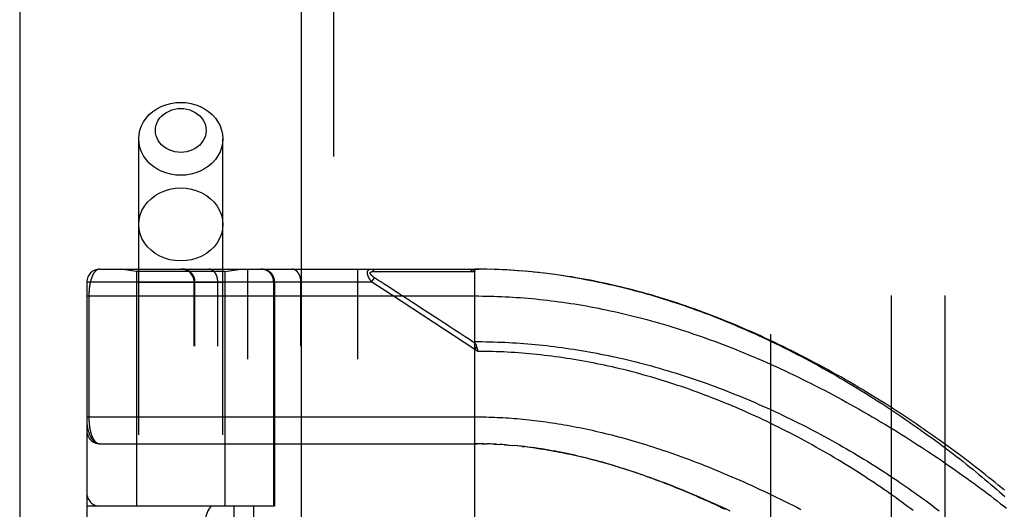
# Model space of a CAD drawing. Header units: inches. Extents: x 0 to 227, y 0 to 147.
# Tile 139 of 256: x 39.48 to 41.77, y 83.33 to 84.47. Entities that reach past the tile are written whole.
import ezdxf

# ---------------------------------------------------------------- set-up
doc = ezdxf.new("R2010")
doc.units = ezdxf.units.IN
doc.header["$LTSCALE"] = 12.466667
doc.header["$MEASUREMENT"] = 0
doc.linetypes.add('HIDDEN', pattern=[0.2, 0.1, -0.1])
doc.layers.get('0').update_dxf_attribs({"linetype": 'CONTINUOUS'})
for name, color, linetype in [('DEFAULT_2', 8, 'HIDDEN'), ('LEFTHAND_DOOR_ASSEMBLY', 7, 'CONTINUOUS'), ('SUBPANEL', 7, 'CONTINUOUS')]:
    doc.layers.add(name, color=color, linetype=linetype)

msp = doc.modelspace()

# ---------------------------------------------------------------- linework, layer by layer
at = {"color": 3, "linetype": 'Continuous'}
msp.add_line((39.4759, 111.1853), (39.4759, 36.2633), dxfattribs=at)
at = {"layer": 'DEFAULT_2', "color": 8, "linetype": 'HIDDEN'}
msp.add_line((41.2259, 37.6073), (41.2259, 106.7113), dxfattribs=at)
at = {"layer": 'LEFTHAND_DOOR_ASSEMBLY', "color": 3, "linetype": 'Continuous'}
msp.add_line((40.1317, 107.8343), (40.1317, 36.4843), dxfattribs=at)
at = {"layer": 'LEFTHAND_DOOR_ASSEMBLY', "color": 8, "linetype": 'HIDDEN'}
for p, q in [((40.2067, 107.8343), (40.2067, 36.4843)), ((39.7532, 81.0063), (39.7532, 84.1887)), ((39.9492, 81.0063), (39.9492, 84.1887)), ((39.6624, 83.8855), (40.5362, 83.8855)), ((39.7482, 83.8803), (39.7107, 83.8855)), ((39.7482, 83.8803), (39.7482, 83.3343)), ((39.9542, 83.8803), (39.7482, 83.8803)), ((39.9542, 83.8803), (39.9917, 83.8855)), ((39.9542, 83.8803), (39.9542, 83.3343)), ((40.0074, 81.183), (40.0074, 83.8855)), ((40.2639, 81.183), (40.2639, 83.8855)), ((40.2959, 83.8555), (40.3025, 83.8656)), ((40.3013, 83.8801), (40.306, 83.8801)), ((40.3097, 83.8609), (40.3025, 83.8656)), ((40.306, 83.8801), (40.3119, 83.88)), ((40.3119, 83.88), (40.3438, 83.88)), ((40.3438, 83.88), (40.349, 83.88)), ((40.349, 83.88), (40.3826, 83.8799)), ((40.3826, 83.8799), (40.3878, 83.8799)), ((40.3878, 83.8799), (40.3932, 83.8799)), ((40.5362, 83.2208), (40.5362, 83.8855)), ((40.5454, 83.8855), (40.5362, 83.8855)), ((40.5362, 83.8855), (40.5452, 83.8855)), ((40.5547, 83.8854), (40.5452, 83.8855)), ((40.5641, 83.8853), (40.5543, 83.8854)), ((40.5734, 83.885), (40.5634, 83.8853)), ((40.5827, 83.8848), (40.5725, 83.8851)), ((40.5921, 83.8844), (40.5816, 83.8848)), ((40.6014, 83.884), (40.5907, 83.8845)), ((40.6107, 83.8835), (40.5998, 83.8841)), ((40.6201, 83.883), (40.6089, 83.8836)), ((40.6295, 83.8824), (40.618, 83.8831)), ((40.6388, 83.8817), (40.6271, 83.8826)), ((40.6482, 83.881), (40.6363, 83.8819)), ((40.6576, 83.8802), (40.6454, 83.8812)), ((40.667, 83.8794), (40.6546, 83.8805)), ((40.6764, 83.8784), (40.6637, 83.8797)), ((40.6858, 83.8775), (40.6729, 83.8788)), ((40.6952, 83.8764), (40.6821, 83.8779)), ((40.7047, 83.8753), (40.6912, 83.8769)), ((40.7141, 83.8741), (40.7004, 83.8758)), ((40.7236, 83.8729), (40.7097, 83.8747)), ((40.7331, 83.8716), (40.7189, 83.8735)), ((40.7426, 83.8702), (40.7281, 83.8722)), ((39.6324, 83.8555), (39.6324, 81.213)), ((40.2959, 83.8555), (39.6324, 83.8555)), ((39.9492, 83.8543), (39.7532, 83.8543)), ((39.8823, 81.213), (39.8823, 83.8555)), ((39.8843, 81.213), (39.8843, 83.8555)), ((39.9374, 81.213), (39.9374, 83.8555)), ((40.0676, 83.3343), (40.0676, 83.8555)), ((40.0699, 83.8555), (40.0699, 83.3343)), ((40.1309, 81.213), (40.1309, 83.8555)), ((40.299, 83.8535), (40.2959, 83.8555)), ((40.342, 83.8254), (40.299, 83.8535)), ((40.3121, 83.8593), (40.3097, 83.8609)), ((40.3145, 83.8577), (40.3121, 83.8593)), ((40.3169, 83.8562), (40.3145, 83.8577)), ((40.3268, 83.8498), (40.3221, 83.8528)), ((40.3303, 83.8475), (40.3268, 83.8498)), ((40.3555, 83.8311), (40.3303, 83.8475)), ((39.6324, 83.823), (40.5362, 83.823)), ((39.637, 83.823), (39.637, 83.541)), ((40.5362, 83.6988), (40.342, 83.8254)), ((40.3594, 83.8285), (40.3555, 83.8311)), ((40.5403, 83.7052), (40.5362, 83.6988)), ((40.5431, 83.6942), (40.5362, 83.6988)), ((40.5414, 83.701), (40.5417, 83.6998)), ((40.5417, 83.6998), (40.5421, 83.6986)), ((40.5421, 83.6986), (40.5423, 83.6974)), ((39.6624, 83.4793), (40.5419, 83.4793)), ((40.5433, 83.4793), (40.5362, 83.4793)), ((40.5504, 83.4792), (40.5419, 83.4793)), ((40.5576, 83.4791), (40.5477, 83.4792)), ((40.5534, 83.4791), (40.5592, 83.479)), ((40.5576, 83.4791), (40.565, 83.4789)), ((40.572, 83.4786), (40.5648, 83.4789)), ((40.5792, 83.4784), (40.5707, 83.4787)), ((40.5863, 83.478), (40.5765, 83.4785)), ((40.5823, 83.4782), (40.5881, 83.4779)), ((40.5863, 83.478), (40.5939, 83.4776)), ((40.6004, 83.4772), (40.5934, 83.4776)), ((40.6074, 83.4767), (40.5997, 83.4772)), ((40.6056, 83.4768), (40.6114, 83.4764)), ((40.6074, 83.4767), (40.6173, 83.4759)), ((40.6145, 83.4762), (40.6232, 83.4754)), ((40.6216, 83.4756), (40.6291, 83.4749)), ((40.6364, 83.4742), (40.6289, 83.4749)), ((40.6442, 83.4734), (40.635, 83.4743)), ((40.6469, 83.4731), (40.6529, 83.4724)), ((40.0699, 83.3343), (39.6324, 83.3343)), ((39.6624, 81.7343), (39.6624, 83.3343)), ((39.9749, 83.3343), (39.9749, 81.7343)), ((40.0208, 83.3343), (40.0208, 81.7343))]:
    msp.add_line(p, q, dxfattribs=at)
for points in [[(39.7532, 84.1887), (39.7539, 84.1989), (39.756, 84.209), (39.7595, 84.2188), (39.7644, 84.2281), (39.7705, 84.2369), (39.7778, 84.2449), (39.7862, 84.2522), (39.7955, 84.2585), (39.8056, 84.2638), (39.8164, 84.268), (39.8277, 84.2711), (39.8393, 84.2729), (39.8512, 84.2735)], [(39.8512, 84.1571), (39.844, 84.1574), (39.8371, 84.1585), (39.8303, 84.1604), (39.8238, 84.1629), (39.8177, 84.1661), (39.812, 84.1699), (39.807, 84.1743), (39.8026, 84.1791), (39.7989, 84.1844), (39.796, 84.19), (39.7939, 84.1959), (39.7926, 84.202), (39.7922, 84.2082), (39.7926, 84.2143), (39.7939, 84.2204), (39.796, 84.2263), (39.7989, 84.2319), (39.8026, 84.2372), (39.807, 84.242), (39.812, 84.2464), (39.8177, 84.2502), (39.8238, 84.2534), (39.8303, 84.2559), (39.8371, 84.2578), (39.844, 84.2589), (39.8512, 84.2593)], [(39.8512, 84.2735), (39.863, 84.2729), (39.8746, 84.2711), (39.8859, 84.268), (39.8967, 84.2638), (39.9068, 84.2585), (39.9161, 84.2522), (39.9245, 84.2449), (39.9318, 84.2369), (39.9379, 84.2281), (39.9428, 84.2188), (39.9463, 84.209), (39.9484, 84.1989), (39.9492, 84.1887)], [(39.8512, 84.2593), (39.8583, 84.2589), (39.8653, 84.2578), (39.8721, 84.2559), (39.8786, 84.2534), (39.8847, 84.2502), (39.8903, 84.2464), (39.8953, 84.242), (39.8997, 84.2372), (39.9034, 84.2319), (39.9063, 84.2263), (39.9084, 84.2204), (39.9097, 84.2143), (39.9102, 84.2082), (39.9097, 84.202), (39.9084, 84.1959), (39.9063, 84.19), (39.9034, 84.1844), (39.8997, 84.1791), (39.8953, 84.1743), (39.8903, 84.1699), (39.8847, 84.1661), (39.8786, 84.1629), (39.8721, 84.1604), (39.8653, 84.1585), (39.8583, 84.1574), (39.8512, 84.1571)], [(39.8512, 84.1038), (39.8393, 84.1044), (39.8277, 84.1063), (39.8164, 84.1093), (39.8056, 84.1135), (39.7955, 84.1188), (39.7862, 84.1251), (39.7778, 84.1324), (39.7705, 84.1404), (39.7644, 84.1492), (39.7595, 84.1586), (39.756, 84.1683), (39.7539, 84.1784), (39.7532, 84.1887)], [(39.9492, 84.1887), (39.9484, 84.1784), (39.9463, 84.1683), (39.9428, 84.1586), (39.9379, 84.1492), (39.9318, 84.1404), (39.9245, 84.1324), (39.9161, 84.1251), (39.9068, 84.1188), (39.8967, 84.1135), (39.8859, 84.1093), (39.8746, 84.1063), (39.863, 84.1044), (39.8512, 84.1038)], [(39.7532, 83.9894), (39.754, 84.0005), (39.7565, 84.0114), (39.7606, 84.0219), (39.7663, 84.0318), (39.7734, 84.0411), (39.7819, 84.0494), (39.7915, 84.0567), (39.8022, 84.0629), (39.8137, 84.0678), (39.8258, 84.0714), (39.8384, 84.0736), (39.8512, 84.0743)], [(39.8512, 84.0743), (39.864, 84.0736), (39.8765, 84.0714), (39.8887, 84.0678), (39.9002, 84.0629), (39.9108, 84.0567), (39.9205, 84.0494), (39.9289, 84.0411), (39.936, 84.0318), (39.9417, 84.0219), (39.9458, 84.0114), (39.9483, 84.0005), (39.9492, 83.9894)], [(39.8512, 83.9045), (39.8384, 83.9053), (39.8258, 83.9074), (39.8137, 83.911), (39.8022, 83.9159), (39.7915, 83.9221), (39.7819, 83.9294), (39.7734, 83.9377), (39.7663, 83.947), (39.7606, 83.9569), (39.7565, 83.9674), (39.754, 83.9783), (39.7532, 83.9894)], [(39.9492, 83.9894), (39.9483, 83.9783), (39.9458, 83.9674), (39.9417, 83.9569), (39.936, 83.947), (39.9289, 83.9377), (39.9205, 83.9294), (39.9108, 83.9221), (39.9002, 83.9159), (39.8887, 83.911), (39.8765, 83.9074), (39.864, 83.9053), (39.8512, 83.9045)], [(39.6624, 83.8855), (39.6618, 83.8855), (39.6612, 83.8855), (39.6606, 83.8854), (39.66, 83.8853), (39.6594, 83.8852), (39.6589, 83.885), (39.6583, 83.8848), (39.6578, 83.8846), (39.6572, 83.8844), (39.6567, 83.8841), (39.6561, 83.8839), (39.6556, 83.8835), (39.6551, 83.8832), (39.6546, 83.8829), (39.6541, 83.8825), (39.6536, 83.8821), (39.6531, 83.8817), (39.6527, 83.8813), (39.6522, 83.8808), (39.6517, 83.8803), (39.6513, 83.8798), (39.6509, 83.8793), (39.6504, 83.8788), (39.65, 83.8783), (39.6496, 83.8777), (39.6492, 83.8772), (39.6488, 83.8766), (39.6484, 83.876), (39.648, 83.8754), (39.6476, 83.8747), (39.6472, 83.8741), (39.6469, 83.8734), (39.6465, 83.8728), (39.6462, 83.8721), (39.6458, 83.8714), (39.6455, 83.8707), (39.6452, 83.87), (39.6449, 83.8693), (39.6446, 83.8686), (39.6443, 83.8678), (39.644, 83.8671), (39.6437, 83.8663), (39.6434, 83.8656), (39.6431, 83.8648), (39.6429, 83.864), (39.6426, 83.8632), (39.6423, 83.8625), (39.6421, 83.8617), (39.6419, 83.8609), (39.6416, 83.8601), (39.6414, 83.8592), (39.6412, 83.8584), (39.641, 83.8576), (39.6408, 83.8568), (39.6406, 83.856), (39.6404, 83.8551), (39.6402, 83.8543), (39.64, 83.8534), (39.6398, 83.8526), (39.6396, 83.8517), (39.6395, 83.8509), (39.6393, 83.85), (39.6392, 83.8492), (39.639, 83.8483), (39.6389, 83.8474), (39.6387, 83.8466), (39.6386, 83.8457), (39.6385, 83.8448), (39.6384, 83.844), (39.6383, 83.8431), (39.6381, 83.8423), (39.638, 83.8414), (39.6379, 83.8405), (39.6379, 83.8397), (39.6378, 83.8388), (39.6377, 83.838), (39.6376, 83.8371), (39.6375, 83.8363), (39.6375, 83.8355), (39.6374, 83.8346), (39.6374, 83.8338), (39.6373, 83.833), (39.6373, 83.8321), (39.6372, 83.8313), (39.6372, 83.8305), (39.6371, 83.8297), (39.6371, 83.8288), (39.6371, 83.828), (39.6371, 83.8272), (39.637, 83.8264), (39.637, 83.8255), (39.637, 83.8247), (39.637, 83.8239), (39.637, 83.823)], [(39.8843, 83.8555), (39.8843, 83.8562), (39.8843, 83.8569), (39.8843, 83.8575), (39.8842, 83.8582), (39.8842, 83.8588), (39.8841, 83.8595), (39.884, 83.8601), (39.8839, 83.8608), (39.8838, 83.8614), (39.8836, 83.862), (39.8835, 83.8627), (39.8833, 83.8633), (39.8832, 83.8639), (39.883, 83.8646), (39.8828, 83.8652), (39.8826, 83.8658), (39.8823, 83.8664), (39.8821, 83.867), (39.8818, 83.8676), (39.8816, 83.8682), (39.8813, 83.8688), (39.881, 83.8694), (39.8807, 83.87), (39.8804, 83.8705), (39.88, 83.8711), (39.8797, 83.8717), (39.8793, 83.8722), (39.879, 83.8728), (39.8786, 83.8733), (39.8782, 83.8738), (39.8778, 83.8743), (39.8774, 83.8748), (39.877, 83.8753), (39.8765, 83.8758), (39.8761, 83.8763), (39.8757, 83.8768), (39.8752, 83.8772), (39.8747, 83.8777), (39.8742, 83.8781), (39.8737, 83.8785), (39.8732, 83.8789), (39.8727, 83.8793), (39.8722, 83.8797), (39.8717, 83.8801), (39.8712, 83.8805), (39.8706, 83.8809), (39.8701, 83.8812), (39.8695, 83.8815), (39.8689, 83.8819), (39.8684, 83.8822), (39.8678, 83.8825), (39.8672, 83.8827), (39.8666, 83.883), (39.866, 83.8833), (39.8654, 83.8835), (39.8648, 83.8837), (39.8642, 83.884), (39.8636, 83.8842), (39.863, 83.8844), (39.8623, 83.8845), (39.8617, 83.8847), (39.8611, 83.8848), (39.8605, 83.885), (39.8598, 83.8851), (39.8592, 83.8852), (39.8585, 83.8853), (39.8579, 83.8854), (39.8573, 83.8854), (39.8566, 83.8855), (39.856, 83.8855), (39.8553, 83.8855), (39.8547, 83.8855)], [(39.9374, 83.8555), (39.9374, 83.8562), (39.9374, 83.8569), (39.9374, 83.8575), (39.9373, 83.8582), (39.9373, 83.8588), (39.9372, 83.8595), (39.9372, 83.8601), (39.9371, 83.8608), (39.937, 83.8614), (39.9369, 83.862), (39.9368, 83.8627), (39.9367, 83.8633), (39.9366, 83.8639), (39.9364, 83.8646), (39.9363, 83.8652), (39.9361, 83.8658), (39.936, 83.8664), (39.9358, 83.867), (39.9356, 83.8676), (39.9354, 83.8682), (39.9352, 83.8688), (39.935, 83.8694), (39.9348, 83.87), (39.9346, 83.8705), (39.9343, 83.8711), (39.9341, 83.8717), (39.9338, 83.8722), (39.9336, 83.8728), (39.9333, 83.8733), (39.933, 83.8738), (39.9327, 83.8743), (39.9325, 83.8748), (39.9321, 83.8753), (39.9318, 83.8758), (39.9315, 83.8763), (39.9312, 83.8768), (39.9309, 83.8772), (39.9305, 83.8777), (39.9302, 83.8781), (39.9298, 83.8785), (39.9295, 83.8789), (39.9291, 83.8793), (39.9287, 83.8797), (39.9284, 83.8801), (39.928, 83.8805), (39.9276, 83.8809), (39.9272, 83.8812), (39.9268, 83.8815), (39.9264, 83.8819), (39.926, 83.8822), (39.9256, 83.8825), (39.9252, 83.8827), (39.9247, 83.883), (39.9243, 83.8833), (39.9239, 83.8835), (39.9235, 83.8837), (39.923, 83.884), (39.9226, 83.8842), (39.9221, 83.8844), (39.9217, 83.8845), (39.9212, 83.8847), (39.9208, 83.8848), (39.9203, 83.885), (39.9199, 83.8851), (39.9194, 83.8852), (39.919, 83.8853), (39.9185, 83.8854), (39.918, 83.8854), (39.9176, 83.8855), (39.9171, 83.8855), (39.9167, 83.8855), (39.9162, 83.8855)], [(40.0676, 83.8555), (40.0676, 83.8562), (40.0676, 83.8569), (40.0675, 83.8575), (40.0675, 83.8582), (40.0674, 83.8588), (40.0673, 83.8595), (40.0672, 83.8601), (40.0671, 83.8608), (40.067, 83.8614), (40.0669, 83.862), (40.0667, 83.8627), (40.0666, 83.8633), (40.0664, 83.8639), (40.0662, 83.8646), (40.066, 83.8652), (40.0658, 83.8658), (40.0656, 83.8664), (40.0653, 83.867), (40.0651, 83.8676), (40.0648, 83.8682), (40.0645, 83.8688), (40.0642, 83.8694), (40.0639, 83.87), (40.0636, 83.8705), (40.0633, 83.8711), (40.0629, 83.8717), (40.0626, 83.8722), (40.0622, 83.8728), (40.0618, 83.8733), (40.0615, 83.8738), (40.0611, 83.8743), (40.0606, 83.8748), (40.0602, 83.8753), (40.0598, 83.8758), (40.0593, 83.8763), (40.0589, 83.8768), (40.0584, 83.8772), (40.058, 83.8777), (40.0575, 83.8781), (40.057, 83.8785), (40.0565, 83.8789), (40.056, 83.8793), (40.0555, 83.8797), (40.0549, 83.8801), (40.0544, 83.8805), (40.0539, 83.8809), (40.0533, 83.8812), (40.0527, 83.8815), (40.0522, 83.8819), (40.0516, 83.8822), (40.051, 83.8825), (40.0504, 83.8827), (40.0499, 83.883), (40.0493, 83.8833), (40.0487, 83.8835), (40.0481, 83.8837), (40.0474, 83.884), (40.0468, 83.8842), (40.0462, 83.8844), (40.0456, 83.8845), (40.045, 83.8847), (40.0443, 83.8848), (40.0437, 83.885), (40.0431, 83.8851), (40.0424, 83.8852), (40.0418, 83.8853), (40.0411, 83.8854), (40.0405, 83.8854), (40.0398, 83.8855), (40.0392, 83.8855), (40.0386, 83.8855), (40.0379, 83.8855)], [(40.1309, 83.8555), (40.1309, 83.8562), (40.1309, 83.8569), (40.1309, 83.8575), (40.1309, 83.8582), (40.1308, 83.8588), (40.1308, 83.8595), (40.1307, 83.8601), (40.1306, 83.8608), (40.1305, 83.8614), (40.1304, 83.862), (40.1303, 83.8627), (40.1302, 83.8633), (40.1301, 83.8639), (40.13, 83.8646), (40.1298, 83.8652), (40.1297, 83.8658), (40.1295, 83.8664), (40.1293, 83.867), (40.1292, 83.8676), (40.129, 83.8682), (40.1288, 83.8688), (40.1286, 83.8694), (40.1283, 83.87), (40.1281, 83.8705), (40.1279, 83.8711), (40.1276, 83.8717), (40.1274, 83.8722), (40.1271, 83.8728), (40.1268, 83.8733), (40.1266, 83.8738), (40.1263, 83.8743), (40.126, 83.8748), (40.1257, 83.8753), (40.1254, 83.8758), (40.1251, 83.8763), (40.1247, 83.8768), (40.1244, 83.8772), (40.1241, 83.8777), (40.1237, 83.8781), (40.1234, 83.8785), (40.123, 83.8789), (40.1227, 83.8793), (40.1223, 83.8797), (40.1219, 83.8801), (40.1215, 83.8805), (40.1211, 83.8809), (40.1207, 83.8812), (40.1203, 83.8815), (40.1199, 83.8819), (40.1195, 83.8822), (40.1191, 83.8825), (40.1187, 83.8827), (40.1183, 83.883), (40.1179, 83.8833), (40.1174, 83.8835), (40.117, 83.8837), (40.1166, 83.884), (40.1161, 83.8842), (40.1157, 83.8844), (40.1152, 83.8845), (40.1148, 83.8847), (40.1143, 83.8848), (40.1139, 83.885), (40.1134, 83.8851), (40.113, 83.8852), (40.1125, 83.8853), (40.112, 83.8854), (40.1116, 83.8854), (40.1111, 83.8855), (40.1107, 83.8855), (40.1102, 83.8855), (40.1097, 83.8855)], [(40.2959, 83.8555), (40.2954, 83.8562), (40.2949, 83.8568), (40.2945, 83.8574), (40.294, 83.8581), (40.2936, 83.8586), (40.2932, 83.8592), (40.2929, 83.8598), (40.2925, 83.8603), (40.2921, 83.8609), (40.2918, 83.8614), (40.2915, 83.8619), (40.2912, 83.8624), (40.2909, 83.8629), (40.2906, 83.8634), (40.2903, 83.8639), (40.2901, 83.8643), (40.2898, 83.8648), (40.2896, 83.8652), (40.2894, 83.8657), (40.2892, 83.8661), (40.289, 83.8665), (40.2888, 83.8669), (40.2886, 83.8673), (40.2884, 83.8677), (40.2882, 83.8681), (40.288, 83.8685), (40.2879, 83.8689), (40.2877, 83.8693), (40.2876, 83.8696), (40.2875, 83.87), (40.2873, 83.8704), (40.2872, 83.8707), (40.2871, 83.8711), (40.287, 83.8714), (40.2869, 83.8718), (40.2868, 83.8721), (40.2867, 83.8724), (40.2866, 83.8727), (40.2865, 83.8731), (40.2864, 83.8734), (40.2863, 83.8737), (40.2863, 83.874), (40.2862, 83.8743), (40.2862, 83.8746), (40.2861, 83.8749), (40.2861, 83.8752), (40.286, 83.8755), (40.286, 83.8758), (40.286, 83.8761), (40.286, 83.8763), (40.2859, 83.8766), (40.2859, 83.8769), (40.2859, 83.8772), (40.2859, 83.8774), (40.2859, 83.8777), (40.2859, 83.8779), (40.286, 83.8782), (40.286, 83.8784), (40.286, 83.8787), (40.286, 83.8789), (40.2861, 83.8792), (40.2861, 83.8794), (40.2862, 83.8796), (40.2862, 83.8799), (40.2863, 83.8801), (40.2863, 83.8803), (40.2864, 83.8805), (40.2865, 83.8807), (40.2866, 83.881), (40.2866, 83.8812), (40.2867, 83.8814), (40.2868, 83.8816), (40.2869, 83.8818), (40.2871, 83.882), (40.2872, 83.8821), (40.2873, 83.8823), (40.2874, 83.8825), (40.2876, 83.8827), (40.2877, 83.8829), (40.2878, 83.883), (40.288, 83.8832), (40.2882, 83.8834), (40.2883, 83.8835), (40.2885, 83.8837), (40.2887, 83.8838), (40.2889, 83.884), (40.2891, 83.8841), (40.2893, 83.8843), (40.2896, 83.8844), (40.2898, 83.8845), (40.2901, 83.8846), (40.2903, 83.8848), (40.2906, 83.8849), (40.2909, 83.885), (40.2912, 83.8851), (40.2915, 83.8852), (40.2919, 83.8852), (40.2922, 83.8853), (40.2926, 83.8854), (40.293, 83.8854), (40.2934, 83.8855), (40.2938, 83.8855), (40.2942, 83.8855), (40.2947, 83.8855)], [(40.3025, 83.8656), (40.302, 83.8659), (40.3015, 83.8662), (40.301, 83.8665), (40.3006, 83.8668), (40.3002, 83.8671), (40.2998, 83.8674), (40.2994, 83.8677), (40.2991, 83.868), (40.2987, 83.8682), (40.2984, 83.8685), (40.2981, 83.8687), (40.2977, 83.869), (40.2975, 83.8692), (40.2972, 83.8695), (40.2969, 83.8697), (40.2966, 83.8699), (40.2964, 83.8701), (40.2962, 83.8704), (40.2959, 83.8706), (40.2957, 83.8708), (40.2955, 83.871), (40.2953, 83.8712), (40.2951, 83.8714), (40.2949, 83.8716), (40.2948, 83.8718), (40.2946, 83.872), (40.2944, 83.8722), (40.2943, 83.8723), (40.2941, 83.8725), (40.294, 83.8727), (40.2939, 83.8729), (40.2937, 83.873), (40.2936, 83.8732), (40.2935, 83.8734), (40.2934, 83.8735), (40.2933, 83.8737), (40.2932, 83.8739), (40.2931, 83.874), (40.293, 83.8742), (40.293, 83.8743), (40.2929, 83.8745), (40.2928, 83.8746), (40.2928, 83.8748), (40.2927, 83.8749), (40.2927, 83.8751), (40.2926, 83.8752), (40.2926, 83.8754), (40.2925, 83.8755), (40.2925, 83.8756), (40.2925, 83.8758), (40.2925, 83.8759), (40.2925, 83.876), (40.2925, 83.8761), (40.2925, 83.8763), (40.2925, 83.8764), (40.2925, 83.8765), (40.2925, 83.8766), (40.2925, 83.8768), (40.2925, 83.8769), (40.2926, 83.877), (40.2926, 83.8771), (40.2927, 83.8772), (40.2927, 83.8773), (40.2928, 83.8774), (40.2928, 83.8775), (40.2929, 83.8776), (40.293, 83.8777), (40.293, 83.8778), (40.2931, 83.8779), (40.2932, 83.878), (40.2933, 83.8781), (40.2934, 83.8782), (40.2935, 83.8783), (40.2936, 83.8784), (40.2937, 83.8785), (40.2938, 83.8786), (40.294, 83.8787), (40.2941, 83.8788), (40.2943, 83.8788), (40.2944, 83.8789), (40.2946, 83.879), (40.2947, 83.8791), (40.2949, 83.8792), (40.2951, 83.8792), (40.2953, 83.8793), (40.2955, 83.8794), (40.2957, 83.8794), (40.2959, 83.8795), (40.2961, 83.8796), (40.2964, 83.8796), (40.2966, 83.8797), (40.2969, 83.8797), (40.2972, 83.8798), (40.2975, 83.8798), (40.2978, 83.8799), (40.2981, 83.8799), (40.2984, 83.88), (40.2988, 83.88), (40.2992, 83.88), (40.2995, 83.88), (40.3, 83.8801), (40.3004, 83.8801), (40.3008, 83.8801), (40.3013, 83.8801)], [(40.2947, 83.8855), (40.2949, 83.8855), (40.2951, 83.8855), (40.2954, 83.8855), (40.2956, 83.8855), (40.2958, 83.8854), (40.296, 83.8854), (40.2962, 83.8853), (40.2965, 83.8852), (40.2967, 83.8851), (40.2969, 83.885), (40.2971, 83.8849), (40.2973, 83.8848), (40.2975, 83.8847), (40.2977, 83.8846), (40.2979, 83.8844), (40.2981, 83.8843), (40.2983, 83.8841), (40.2985, 83.8839), (40.2987, 83.8838), (40.2989, 83.8836), (40.2991, 83.8834), (40.2993, 83.8832), (40.2995, 83.883), (40.2997, 83.8827), (40.2998, 83.8825), (40.3, 83.8823), (40.3002, 83.882), (40.3004, 83.8818), (40.3005, 83.8815), (40.3007, 83.8812), (40.3008, 83.881), (40.301, 83.8807), (40.3011, 83.8804), (40.3013, 83.8801)], [(40.3932, 83.8799), (40.3961, 83.8799), (40.3991, 83.8799), (40.4023, 83.8799), (40.4056, 83.8799), (40.4091, 83.8799), (40.4166, 83.8799)], [(40.4166, 83.8799), (40.4204, 83.8799), (40.4243, 83.8799), (40.4281, 83.8799), (40.432, 83.8799), (40.4358, 83.8799), (40.4396, 83.8799), (40.4433, 83.8799), (40.4472, 83.8799), (40.4511, 83.8799), (40.4551, 83.8799), (40.4593, 83.8799), (40.4876, 83.8799)], [(40.4876, 83.8799), (40.4929, 83.8799), (40.4984, 83.8799), (40.5042, 83.8799), (40.5103, 83.8799), (40.5166, 83.8799), (40.5232, 83.8799), (40.53, 83.8799)], [(40.5234, 83.8855), (40.524, 83.8855), (40.5246, 83.8855), (40.5251, 83.8855), (40.5257, 83.8855), (40.5262, 83.8854), (40.5267, 83.8854), (40.5272, 83.8853), (40.5276, 83.8853), (40.5281, 83.8852), (40.5285, 83.8852), (40.5289, 83.8851), (40.5293, 83.885), (40.5297, 83.8849), (40.5301, 83.8848), (40.5304, 83.8848), (40.5307, 83.8847), (40.5311, 83.8846), (40.5314, 83.8845), (40.5316, 83.8844), (40.5319, 83.8843), (40.5322, 83.8842), (40.5324, 83.8841), (40.5327, 83.884), (40.5329, 83.8839), (40.5331, 83.8838), (40.5333, 83.8836), (40.5335, 83.8835), (40.5337, 83.8834), (40.5339, 83.8833), (40.5341, 83.8832), (40.5342, 83.8831), (40.5344, 83.883), (40.5345, 83.8828), (40.5347, 83.8827), (40.5348, 83.8826), (40.5349, 83.8825), (40.5351, 83.8824), (40.5352, 83.8822), (40.5353, 83.8821), (40.5354, 83.882), (40.5355, 83.8819), (40.5356, 83.8817), (40.5356, 83.8816), (40.5357, 83.8815), (40.5358, 83.8813), (40.5358, 83.8812), (40.5359, 83.8811), (40.536, 83.8809), (40.536, 83.8808), (40.536, 83.8806), (40.5361, 83.8805), (40.5361, 83.8803), (40.5361, 83.8802), (40.5361, 83.88), (40.5362, 83.8799), (40.5362, 83.8797)], [(40.5234, 83.8855), (40.5236, 83.8855), (40.5238, 83.8855), (40.5241, 83.8855), (40.5243, 83.8855), (40.5245, 83.8854), (40.5247, 83.8854), (40.525, 83.8853), (40.5252, 83.8852), (40.5254, 83.8851), (40.5256, 83.885), (40.5258, 83.8849), (40.526, 83.8848), (40.5263, 83.8847), (40.5265, 83.8845), (40.5267, 83.8844), (40.5269, 83.8842), (40.5271, 83.8841), (40.5273, 83.8839), (40.5275, 83.8837), (40.5277, 83.8835), (40.5279, 83.8833), (40.5281, 83.8831), (40.5282, 83.8829), (40.5284, 83.8826), (40.5286, 83.8824), (40.5288, 83.8821), (40.529, 83.8819), (40.5291, 83.8816), (40.5293, 83.8814), (40.5294, 83.8811), (40.5296, 83.8808), (40.5298, 83.8805), (40.5299, 83.8802), (40.53, 83.8799)], [(40.53, 83.8799), (40.5311, 83.8799), (40.5321, 83.8799), (40.5331, 83.8799), (40.5341, 83.8798), (40.5351, 83.8798), (40.5362, 83.8797)], [(41.7699, 83.3711), (41.7628, 83.377), (41.7555, 83.383), (41.7482, 83.389), (41.7408, 83.395), (41.7332, 83.401), (41.7256, 83.4071), (41.7179, 83.4132), (41.7101, 83.4193), (41.7022, 83.4254), (41.6942, 83.4316), (41.6862, 83.4378), (41.678, 83.4439), (41.6698, 83.4501), (41.6615, 83.4564), (41.653, 83.4626), (41.6446, 83.4688), (41.636, 83.4751), (41.6273, 83.4813), (41.6186, 83.4876), (41.6097, 83.4939), (41.6008, 83.5001), (41.5919, 83.5064), (41.5828, 83.5127), (41.5737, 83.5189), (41.5645, 83.5252), (41.5552, 83.5314), (41.5458, 83.5377), (41.5364, 83.5439), (41.527, 83.5501), (41.5174, 83.5563), (41.5078, 83.5625), (41.4981, 83.5687), (41.4884, 83.5748), (41.4787, 83.5809), (41.4688, 83.587), (41.459, 83.5931), (41.449, 83.5991), (41.4391, 83.6051), (41.4291, 83.6111), (41.419, 83.617), (41.4089, 83.6229), (41.3988, 83.6288), (41.3886, 83.6346), (41.3784, 83.6403), (41.3682, 83.6461), (41.3579, 83.6517), (41.3476, 83.6574), (41.3373, 83.6629), (41.327, 83.6684), (41.3167, 83.6739), (41.3063, 83.6793), (41.2959, 83.6847), (41.2855, 83.6899), (41.2751, 83.6952), (41.2647, 83.7003), (41.2543, 83.7054), (41.2439, 83.7105), (41.2335, 83.7155), (41.2231, 83.7204), (41.2126, 83.7252), (41.2022, 83.73), (41.1918, 83.7347), (41.1814, 83.7393), (41.171, 83.7438), (41.1606, 83.7483), (41.1503, 83.7527), (41.1399, 83.7571), (41.1296, 83.7614), (41.1192, 83.7655), (41.1089, 83.7697), (41.0986, 83.7737), (41.0883, 83.7777), (41.0781, 83.7816), (41.0678, 83.7854), (41.0576, 83.7891), (41.0474, 83.7928), (41.0372, 83.7964), (41.0271, 83.7999), (41.017, 83.8034), (41.0068, 83.8067), (40.9968, 83.81), (40.9867, 83.8132), (40.9767, 83.8164), (40.9666, 83.8194), (40.9567, 83.8224), (40.9467, 83.8254), (40.9367, 83.8282), (40.9268, 83.831), (40.9169, 83.8337), (40.907, 83.8363), (40.8972, 83.8389), (40.8874, 83.8413), (40.8776, 83.8438), (40.8678, 83.8461), (40.858, 83.8484), (40.8483, 83.8506), (40.8386, 83.8527), (40.8289, 83.8547), (40.8192, 83.8567), (40.8096, 83.8587), (40.8, 83.8605), (40.7904, 83.8623), (40.7808, 83.864), (40.7712, 83.8656), (40.7616, 83.8672), (40.7521, 83.8687), (40.7374, 83.8709)], [(40.7467, 83.8696), (40.756, 83.8681), (40.7653, 83.8666), (40.7746, 83.865), (40.7839, 83.8634), (40.7933, 83.8617), (40.8027, 83.86), (40.8121, 83.8581), (40.8215, 83.8562), (40.8309, 83.8543), (40.8404, 83.8522), (40.8499, 83.8501), (40.8594, 83.848), (40.8689, 83.8457), (40.8785, 83.8434), (40.888, 83.8411), (40.8976, 83.8386), (40.9073, 83.8361), (40.9169, 83.8335), (40.9266, 83.8309), (40.9363, 83.8282), (40.946, 83.8254), (40.9557, 83.8225), (40.9655, 83.8195), (40.9753, 83.8165), (40.9851, 83.8135), (40.9948, 83.8103), (41.0046, 83.8071), (41.0143, 83.8039), (41.024, 83.8006), (41.0337, 83.7972), (41.0434, 83.7938), (41.053, 83.7903), (41.0626, 83.7868), (41.0722, 83.7832), (41.0818, 83.7796), (41.0914, 83.7759), (41.101, 83.7721), (41.1106, 83.7683), (41.1202, 83.7644), (41.1298, 83.7604), (41.1394, 83.7564), (41.149, 83.7523), (41.1586, 83.7482), (41.1683, 83.744), (41.1779, 83.7397), (41.1876, 83.7354), (41.1974, 83.7309), (41.2071, 83.7264), (41.217, 83.7218), (41.2268, 83.7171), (41.2368, 83.7123), (41.2468, 83.7075), (41.2568, 83.7025), (41.2669, 83.6975), (41.277, 83.6923), (41.2871, 83.6871), (41.2972, 83.6819), (41.3074, 83.6765), (41.3175, 83.6711), (41.3276, 83.6657), (41.3377, 83.6602), (41.3477, 83.6546), (41.3578, 83.649), (41.3678, 83.6434), (41.3777, 83.6377), (41.3877, 83.6319), (41.3975, 83.6262), (41.4074, 83.6203), (41.4172, 83.6145), (41.427, 83.6086), (41.4367, 83.6026), (41.4464, 83.5967), (41.456, 83.5907), (41.4656, 83.5847), (41.4751, 83.5786), (41.4845, 83.5725), (41.4939, 83.5664), (41.5032, 83.5603), (41.5125, 83.5542), (41.5217, 83.5481), (41.5308, 83.5419), (41.5399, 83.5358), (41.5489, 83.5296), (41.5578, 83.5234), (41.5666, 83.5173), (41.5753, 83.5111), (41.584, 83.5049), (41.5926, 83.4987), (41.6011, 83.4926), (41.6095, 83.4864), (41.6178, 83.4803), (41.6261, 83.4741), (41.6342, 83.468), (41.6423, 83.4619), (41.6503, 83.4558), (41.6581, 83.4497), (41.6659, 83.4437), (41.6736, 83.4377), (41.6812, 83.4317), (41.6887, 83.4257), (41.6961, 83.4197), (41.7034, 83.4138), (41.7106, 83.4079), (41.7177, 83.402), (41.7247, 83.3962), (41.7316, 83.3904), (41.7384, 83.3846), (41.7451, 83.3789), (41.7517, 83.3732), (41.7582, 83.3676), (41.7646, 83.3619), (41.7709, 83.3564)], [(40.3221, 83.8528), (40.3207, 83.8537), (40.3194, 83.8546), (40.3169, 83.8562)], [(40.397, 83.804), (40.3936, 83.8062), (40.3903, 83.8084), (40.387, 83.8105), (40.3839, 83.8125), (40.3809, 83.8145), (40.3779, 83.8164), (40.3752, 83.8182), (40.3725, 83.82), (40.3701, 83.8216), (40.3677, 83.8231), (40.3655, 83.8245), (40.3634, 83.8259), (40.3594, 83.8285)], [(40.5362, 83.823), (40.545, 83.823), (40.5539, 83.8229), (40.5627, 83.8228), (40.5716, 83.8226), (40.5804, 83.8224), (40.5893, 83.8221), (40.5982, 83.8217), (40.607, 83.8213), (40.6159, 83.8208), (40.6248, 83.8203), (40.6337, 83.8198), (40.6426, 83.8191), (40.6515, 83.8184), (40.6605, 83.8177), (40.6694, 83.8169), (40.6784, 83.8161), (40.6873, 83.8151), (40.6963, 83.8142), (40.7053, 83.8132), (40.7143, 83.8121), (40.7233, 83.8109), (40.7324, 83.8097), (40.7414, 83.8085), (40.7505, 83.8072), (40.7596, 83.8058), (40.7688, 83.8044), (40.7779, 83.8029), (40.7871, 83.8013), (40.7963, 83.7997), (40.8055, 83.7981), (40.8147, 83.7963), (40.824, 83.7945), (40.8332, 83.7927), (40.8426, 83.7908), (40.8519, 83.7888), (40.8612, 83.7867), (40.8706, 83.7846), (40.8801, 83.7825), (40.8895, 83.7802), (40.899, 83.7779), (40.9085, 83.7756), (40.918, 83.7731), (40.9275, 83.7706), (40.9371, 83.7681), (40.9467, 83.7654), (40.9564, 83.7627), (40.9661, 83.76), (40.9758, 83.7571), (40.9855, 83.7542), (40.9953, 83.7512), (41.0051, 83.7482), (41.0149, 83.7451), (41.0247, 83.7419), (41.0346, 83.7386), (41.0445, 83.7353), (41.0545, 83.7319), (41.0644, 83.7284), (41.0744, 83.7249), (41.0844, 83.7213), (41.0945, 83.7176), (41.1045, 83.7139), (41.1146, 83.71), (41.1248, 83.7062), (41.1349, 83.7022), (41.1451, 83.6982), (41.1553, 83.6941), (41.1655, 83.6899), (41.1757, 83.6856), (41.1859, 83.6813), (41.1962, 83.6769), (41.2064, 83.6725), (41.2167, 83.668), (41.227, 83.6634), (41.2373, 83.6588), (41.2476, 83.654), (41.2579, 83.6493), (41.2682, 83.6444), (41.2786, 83.6395), (41.2889, 83.6345), (41.2992, 83.6295), (41.3095, 83.6244), (41.3198, 83.6193), (41.3301, 83.6141), (41.3404, 83.6088), (41.3506, 83.6035), (41.3609, 83.5982), (41.3711, 83.5928), (41.3813, 83.5873), (41.3915, 83.5818), (41.4017, 83.5763), (41.4118, 83.5707), (41.4219, 83.565), (41.432, 83.5594), (41.442, 83.5537), (41.452, 83.5479), (41.4619, 83.5421), (41.4718, 83.5363), (41.4817, 83.5305), (41.4915, 83.5246), (41.5013, 83.5188), (41.511, 83.5128), (41.5206, 83.5069), (41.5302, 83.501), (41.5397, 83.495), (41.5492, 83.489), (41.5586, 83.483), (41.5679, 83.477), (41.5772, 83.471), (41.5864, 83.465), (41.5955, 83.459), (41.6046, 83.4529), (41.6135, 83.4469), (41.6224, 83.4409), (41.6313, 83.4349), (41.64, 83.4289), (41.6486, 83.4229), (41.6572, 83.4169), (41.6657, 83.4109), (41.6741, 83.4049), (41.6824, 83.3989), (41.6906, 83.393), (41.6987, 83.3871), (41.7068, 83.3812), (41.7147, 83.3753), (41.7226, 83.3694), (41.7303, 83.3636), (41.738, 83.3578), (41.7456, 83.352), (41.753, 83.3462), (41.7604, 83.3405), (41.7677, 83.3348), (41.7749, 83.3291)], [(40.4074, 83.7972), (40.4039, 83.7995), (40.397, 83.804)], [(40.4604, 83.7627), (40.4559, 83.7656), (40.4516, 83.7684), (40.4476, 83.7711), (40.4437, 83.7736), (40.4399, 83.7761), (40.4362, 83.7785), (40.4326, 83.7808), (40.429, 83.7831), (40.4254, 83.7855), (40.4218, 83.7878), (40.4182, 83.7902), (40.4074, 83.7972)], [(40.4871, 83.7453), (40.4755, 83.7528), (40.4702, 83.7563), (40.4604, 83.7627)], [(40.5138, 83.7279), (40.4998, 83.737), (40.4871, 83.7453)], [(40.5374, 83.7125), (40.5292, 83.7178), (40.5213, 83.723), (40.5138, 83.7279)], [(40.5373, 83.7127), (40.5372, 83.713), (40.5371, 83.7132), (40.537, 83.7134), (40.5369, 83.7137), (40.5368, 83.7139), (40.5367, 83.7141), (40.5366, 83.7143), (40.5365, 83.7145), (40.5365, 83.7148), (40.5364, 83.715), (40.5364, 83.7152), (40.5363, 83.7154), (40.5363, 83.7156), (40.5362, 83.7158), (40.5362, 83.716), (40.5362, 83.7163), (40.5362, 83.7165), (40.5362, 83.7167), (40.5362, 83.7169)], [(40.5362, 83.7169), (40.5449, 83.7169), (40.5537, 83.7168), (40.5625, 83.7167), (40.5713, 83.7165), (40.5801, 83.7162), (40.5889, 83.7159), (40.5977, 83.7156), (40.6065, 83.7152), (40.6153, 83.7148), (40.6241, 83.7143), (40.633, 83.7137), (40.6418, 83.7131), (40.6506, 83.7125), (40.6595, 83.7118), (40.6683, 83.711), (40.6772, 83.7102), (40.686, 83.7093), (40.6949, 83.7084), (40.7038, 83.7074), (40.7127, 83.7064), (40.7216, 83.7053), (40.7305, 83.7042), (40.7394, 83.703), (40.7483, 83.7017), (40.7572, 83.7004), (40.7662, 83.6991), (40.7751, 83.6977), (40.7841, 83.6962), (40.7931, 83.6947), (40.8021, 83.6931), (40.8111, 83.6915), (40.8201, 83.6898), (40.8292, 83.688), (40.8382, 83.6862), (40.8473, 83.6844), (40.8563, 83.6825), (40.8654, 83.6805), (40.8745, 83.6785), (40.8836, 83.6764), (40.8927, 83.6742), (40.9019, 83.672), (40.911, 83.6697), (40.9202, 83.6674), (40.9294, 83.665), (40.9385, 83.6626), (40.9477, 83.6601), (40.9569, 83.6576), (40.9662, 83.6549), (40.9754, 83.6523), (40.9846, 83.6495), (40.9939, 83.6467), (41.0031, 83.6439), (41.0124, 83.641), (41.0217, 83.638), (41.031, 83.635), (41.0403, 83.6319), (41.0496, 83.6287), (41.0589, 83.6255), (41.0682, 83.6223), (41.0775, 83.619), (41.0868, 83.6156), (41.0961, 83.6122), (41.1054, 83.6087), (41.1148, 83.6051), (41.1241, 83.6015), (41.1334, 83.5979), (41.1427, 83.5941), (41.152, 83.5904), (41.1612, 83.5866), (41.1705, 83.5827), (41.1798, 83.5788), (41.189, 83.5748), (41.1982, 83.5708), (41.2074, 83.5667), (41.2166, 83.5626), (41.2258, 83.5585), (41.2349, 83.5543), (41.2441, 83.55), (41.2531, 83.5457), (41.2622, 83.5414), (41.2712, 83.537), (41.2803, 83.5326), (41.2892, 83.5281), (41.2982, 83.5237), (41.3071, 83.5191), (41.3159, 83.5146), (41.3247, 83.51), (41.3335, 83.5054), (41.3422, 83.5007), (41.3509, 83.496), (41.3596, 83.4913), (41.3682, 83.4866), (41.3767, 83.4819), (41.3852, 83.4771), (41.3936, 83.4723), (41.4019, 83.4675), (41.4102, 83.4626), (41.4185, 83.4578), (41.4267, 83.453), (41.4348, 83.4481), (41.4428, 83.4432), (41.4508, 83.4383), (41.4587, 83.4334), (41.4665, 83.4285), (41.4743, 83.4237), (41.482, 83.4188), (41.4896, 83.4139), (41.4971, 83.409), (41.5045, 83.4041), (41.5119, 83.3992), (41.5192, 83.3943), (41.5264, 83.3894), (41.5336, 83.3846), (41.5406, 83.3797), (41.5476, 83.3749), (41.5544, 83.37), (41.5612, 83.3652), (41.5679, 83.3604), (41.5746, 83.3556), (41.5811, 83.3508), (41.5875, 83.3461), (41.5939, 83.3414), (41.6001, 83.3367), (41.6063, 83.332), (41.6124, 83.3273), (41.6184, 83.3227)], [(40.5373, 83.7127), (40.5376, 83.712), (40.5379, 83.7115), (40.5381, 83.7111), (40.5383, 83.7106), (40.5385, 83.7101), (40.5387, 83.7095), (40.539, 83.709), (40.5392, 83.7085), (40.5394, 83.7079), (40.5396, 83.7074), (40.5397, 83.7068), (40.5399, 83.7063), (40.5401, 83.7057), (40.5403, 83.7052)], [(40.5403, 83.7052), (40.5405, 83.7046), (40.5406, 83.704), (40.5408, 83.7034), (40.541, 83.7028), (40.5411, 83.7022), (40.5413, 83.7016), (40.5414, 83.701)], [(40.5423, 83.6974), (40.5429, 83.6949), (40.5431, 83.6942)], [(41.5575, 83.3236), (41.5511, 83.3284), (41.5445, 83.3333), (41.5379, 83.3382), (41.5312, 83.3432), (41.5244, 83.3481), (41.5176, 83.3531), (41.5106, 83.358), (41.5036, 83.363), (41.4965, 83.368), (41.4893, 83.3729), (41.482, 83.3779), (41.4747, 83.3829), (41.4673, 83.3879), (41.4598, 83.3929), (41.4522, 83.3979), (41.4445, 83.4029), (41.4368, 83.4079), (41.429, 83.4129), (41.4212, 83.4179), (41.4133, 83.4228), (41.4053, 83.4278), (41.3972, 83.4327), (41.3891, 83.4376), (41.381, 83.4426), (41.3727, 83.4474), (41.3645, 83.4523), (41.3561, 83.4572), (41.3477, 83.462), (41.3393, 83.4668), (41.3308, 83.4716), (41.3223, 83.4763), (41.3137, 83.4811), (41.3051, 83.4857), (41.2964, 83.4904), (41.2877, 83.495), (41.279, 83.4996), (41.2702, 83.5042), (41.2614, 83.5087), (41.2526, 83.5132), (41.2437, 83.5176), (41.2348, 83.522), (41.2259, 83.5263), (41.217, 83.5306), (41.208, 83.5349), (41.1991, 83.5391), (41.1901, 83.5432), (41.181, 83.5473), (41.172, 83.5514), (41.163, 83.5554), (41.1539, 83.5594), (41.1449, 83.5633), (41.1358, 83.5671), (41.1267, 83.5709), (41.1176, 83.5747), (41.1085, 83.5784), (41.0994, 83.582), (41.0903, 83.5856), (41.0812, 83.5891), (41.0721, 83.5925), (41.063, 83.5959), (41.054, 83.5993), (41.0449, 83.6026), (41.0358, 83.6058), (41.0267, 83.609), (41.0176, 83.6121), (41.0086, 83.6151), (40.9995, 83.6181), (40.9905, 83.621), (40.9814, 83.6239), (40.9724, 83.6267), (40.9634, 83.6295), (40.9544, 83.6322), (40.9454, 83.6348), (40.9364, 83.6374), (40.9274, 83.6399), (40.9184, 83.6423), (40.9095, 83.6447), (40.9005, 83.6471), (40.8916, 83.6493), (40.8827, 83.6516), (40.8738, 83.6537), (40.8649, 83.6558), (40.856, 83.6579), (40.8471, 83.6598), (40.8383, 83.6618), (40.8294, 83.6636), (40.8206, 83.6655), (40.8118, 83.6672), (40.803, 83.6689), (40.7942, 83.6705), (40.7854, 83.6721), (40.7766, 83.6737), (40.7679, 83.6751), (40.7591, 83.6765), (40.7504, 83.6779), (40.7417, 83.6792), (40.733, 83.6805), (40.7243, 83.6816), (40.7156, 83.6828), (40.7069, 83.6839), (40.6982, 83.6849), (40.6895, 83.6859), (40.6809, 83.6868), (40.6722, 83.6877), (40.6636, 83.6885), (40.6549, 83.6892), (40.6463, 83.6899), (40.6377, 83.6906), (40.6291, 83.6912), (40.6204, 83.6917), (40.6118, 83.6922), (40.6032, 83.6927), (40.5946, 83.693), (40.586, 83.6934), (40.5774, 83.6937), (40.5688, 83.6939), (40.5603, 83.6941), (40.5517, 83.6942), (40.5431, 83.6942)], [(39.6324, 83.5418), (40.5427, 83.5418), (40.5492, 83.5417), (40.5558, 83.5416), (40.5623, 83.5415), (40.5689, 83.5413), (40.5754, 83.5411), (40.582, 83.5409), (40.5886, 83.5406), (40.5951, 83.5403), (40.6017, 83.54), (40.6083, 83.5396), (40.615, 83.5391), (40.6216, 83.5387), (40.6282, 83.5382), (40.6349, 83.5376), (40.6416, 83.537), (40.6483, 83.5364), (40.655, 83.5358), (40.6617, 83.5351), (40.6685, 83.5343), (40.6752, 83.5335), (40.6821, 83.5327), (40.6889, 83.5319), (40.6957, 83.5309), (40.7026, 83.53), (40.7095, 83.529), (40.7165, 83.528), (40.7234, 83.5269), (40.7304, 83.5258), (40.7375, 83.5246), (40.7445, 83.5234), (40.7516, 83.5222), (40.7588, 83.5209), (40.7659, 83.5195), (40.7732, 83.5181), (40.7804, 83.5167), (40.7877, 83.5152), (40.795, 83.5137), (40.8024, 83.5121), (40.8098, 83.5104), (40.8172, 83.5088), (40.8247, 83.507), (40.8322, 83.5052), (40.8398, 83.5034), (40.8474, 83.5015), (40.8551, 83.4996), (40.8628, 83.4976), (40.8706, 83.4955), (40.8784, 83.4934), (40.8862, 83.4912), (40.8941, 83.489), (40.9021, 83.4868), (40.9101, 83.4844), (40.9181, 83.482), (40.9262, 83.4796), (40.9344, 83.4771), (40.9426, 83.4745), (40.9508, 83.4719), (40.9591, 83.4692), (40.9674, 83.4664), (40.9758, 83.4636), (40.9843, 83.4608), (40.9928, 83.4578), (41.0013, 83.4548), (41.0099, 83.4518), (41.0185, 83.4487), (41.0272, 83.4455), (41.036, 83.4423), (41.0448, 83.4389), (41.0536, 83.4356), (41.0625, 83.4321), (41.0714, 83.4286), (41.0804, 83.4251), (41.0894, 83.4215), (41.0984, 83.4178), (41.1075, 83.414), (41.1167, 83.4102), (41.1258, 83.4063), (41.135, 83.4024), (41.1443, 83.3984), (41.1536, 83.3943), (41.1629, 83.3902), (41.1723, 83.386), (41.1817, 83.3818), (41.1911, 83.3775), (41.2005, 83.3731), (41.21, 83.3687), (41.2195, 83.3642), (41.229, 83.3597), (41.2385, 83.3551), (41.2481, 83.3504), (41.2576, 83.3457), (41.2672, 83.341), (41.2768, 83.3362), (41.2864, 83.3313), (41.296, 83.3264)], [(39.6324, 83.5293), (39.6324, 83.5287), (39.6324, 83.5281), (39.6325, 83.5274), (39.6325, 83.5267), (39.6326, 83.5259), (39.6326, 83.5251), (39.6327, 83.5242), (39.6328, 83.5233), (39.633, 83.5222), (39.6331, 83.521), (39.6333, 83.5198), (39.6336, 83.5184), (39.6338, 83.5168), (39.6342, 83.5152), (39.6346, 83.5134), (39.635, 83.5114), (39.6356, 83.5094), (39.6362, 83.5074), (39.6368, 83.5055), (39.6374, 83.5036), (39.6381, 83.5019), (39.6387, 83.5003), (39.6394, 83.4988), (39.6401, 83.4973), (39.6408, 83.496), (39.6415, 83.4947), (39.6421, 83.4935), (39.6428, 83.4924), (39.6435, 83.4913), (39.6442, 83.4903), (39.6449, 83.4893), (39.6456, 83.4884), (39.6464, 83.4876), (39.6471, 83.4868), (39.6478, 83.486), (39.6485, 83.4854), (39.6492, 83.4847), (39.6499, 83.4841), (39.6506, 83.4835), (39.6513, 83.483), (39.652, 83.4825), (39.6527, 83.4821), (39.6534, 83.4817), (39.6542, 83.4813), (39.6549, 83.481), (39.6556, 83.4807), (39.6563, 83.4804), (39.657, 83.4802), (39.6576, 83.4799), (39.6583, 83.4798), (39.659, 83.4796), (39.6597, 83.4795), (39.6604, 83.4794), (39.6611, 83.4793), (39.6617, 83.4793), (39.6624, 83.4793)], [(39.637, 83.541), (39.637, 83.5402), (39.637, 83.5393), (39.637, 83.5385), (39.6371, 83.5377), (39.6371, 83.5369), (39.6371, 83.536), (39.6371, 83.5352), (39.6372, 83.5344), (39.6372, 83.5335), (39.6373, 83.5327), (39.6373, 83.5319), (39.6374, 83.531), (39.6374, 83.5302), (39.6375, 83.5293), (39.6376, 83.5285), (39.6376, 83.5276), (39.6377, 83.5267), (39.6378, 83.5259), (39.6379, 83.525), (39.638, 83.5241), (39.6381, 83.5232), (39.6382, 83.5224), (39.6383, 83.5215), (39.6384, 83.5206), (39.6385, 83.5197), (39.6387, 83.5188), (39.6388, 83.5179), (39.6389, 83.517), (39.6391, 83.5162), (39.6392, 83.5153), (39.6394, 83.5144), (39.6396, 83.5135), (39.6397, 83.5127), (39.6399, 83.5118), (39.6401, 83.5109), (39.6403, 83.5101), (39.6405, 83.5092), (39.6407, 83.5084), (39.6409, 83.5075), (39.6411, 83.5067), (39.6413, 83.5058), (39.6416, 83.505), (39.6418, 83.5042), (39.642, 83.5033), (39.6423, 83.5025), (39.6426, 83.5017), (39.6428, 83.5009), (39.6431, 83.5001), (39.6434, 83.4993), (39.6437, 83.4986), (39.644, 83.4978), (39.6443, 83.497), (39.6446, 83.4963), (39.6449, 83.4955), (39.6452, 83.4948), (39.6455, 83.4941), (39.6459, 83.4933), (39.6462, 83.4926), (39.6466, 83.492), (39.647, 83.4913), (39.6473, 83.4906), (39.6477, 83.49), (39.6481, 83.4893), (39.6485, 83.4887), (39.6489, 83.4881), (39.6493, 83.4875), (39.6497, 83.4869), (39.6502, 83.4863), (39.6506, 83.4858), (39.6511, 83.4853), (39.6515, 83.4848), (39.652, 83.4843), (39.6525, 83.4838), (39.6529, 83.4833), (39.6534, 83.4829), (39.6539, 83.4825), (39.6544, 83.4821), (39.655, 83.4817), (39.6555, 83.4814), (39.656, 83.4811), (39.6566, 83.4808), (39.6571, 83.4805), (39.6577, 83.4803), (39.6582, 83.48), (39.6588, 83.4798), (39.6594, 83.4797), (39.66, 83.4795), (39.6606, 83.4794), (39.6612, 83.4794), (39.6618, 83.4793), (39.6624, 83.4793)], [(40.6601, 83.4715), (40.6521, 83.4725), (40.6409, 83.4737)], [(40.6589, 83.4717), (40.6649, 83.4709), (40.671, 83.4701), (40.6771, 83.4693), (40.6832, 83.4684), (40.6893, 83.4675), (40.6955, 83.4665), (40.7017, 83.4655), (40.708, 83.4645), (40.7142, 83.4634), (40.7205, 83.4622), (40.7269, 83.4611), (40.7333, 83.4599), (40.7397, 83.4586), (40.7461, 83.4573), (40.7526, 83.456), (40.7592, 83.4546), (40.7657, 83.4531), (40.7724, 83.4517), (40.779, 83.4501), (40.7857, 83.4486), (40.7925, 83.4469), (40.7993, 83.4453), (40.8061, 83.4435), (40.813, 83.4418), (40.8199, 83.4399), (40.8269, 83.438), (40.834, 83.4361), (40.8411, 83.4341), (40.8482, 83.4321), (40.8554, 83.43), (40.8626, 83.4279), (40.8699, 83.4257), (40.8772, 83.4234), (40.8846, 83.4211), (40.8921, 83.4187), (40.8996, 83.4163), (40.9071, 83.4138), (40.9147, 83.4112), (40.9224, 83.4086), (40.9301, 83.406), (40.9379, 83.4033), (40.9457, 83.4005), (40.9536, 83.3976), (40.9615, 83.3947), (40.9695, 83.3917), (40.9775, 83.3887), (40.9856, 83.3856), (40.9938, 83.3825), (41.002, 83.3792), (41.0102, 83.376), (41.0185, 83.3726), (41.0268, 83.3692), (41.0352, 83.3657), (41.0437, 83.3622), (41.0522, 83.3586), (41.0607, 83.3549), (41.0693, 83.3512), (41.0779, 83.3474), (41.0866, 83.3436), (41.0953, 83.3397), (41.1041, 83.3357), (41.1129, 83.3317), (41.1217, 83.3276), (41.1306, 83.3234)], [(41.1206, 83.3259), (41.1128, 83.3296), (41.1051, 83.3332), (41.0974, 83.3368), (41.0897, 83.3403), (41.0821, 83.3437), (41.0746, 83.3471), (41.0671, 83.3505), (41.0597, 83.3537), (41.0523, 83.357), (41.0449, 83.3602), (41.0376, 83.3633), (41.0303, 83.3664), (41.023, 83.3694), (41.0157, 83.3724), (41.0085, 83.3754), (41.0013, 83.3783), (40.9942, 83.3812), (40.987, 83.384), (40.9799, 83.3867), (40.9729, 83.3895), (40.9658, 83.3922), (40.9588, 83.3948), (40.9517, 83.3974), (40.9447, 83.4), (40.9377, 83.4025), (40.9308, 83.405), (40.9238, 83.4074), (40.9169, 83.4099), (40.9099, 83.4122), (40.903, 83.4146), (40.896, 83.4169), (40.8891, 83.4191), (40.8822, 83.4214), (40.8752, 83.4235), (40.8683, 83.4257), (40.8613, 83.4278), (40.8543, 83.4299), (40.8473, 83.432), (40.8403, 83.434), (40.8333, 83.436), (40.8262, 83.4379), (40.8192, 83.4399), (40.8121, 83.4418), (40.805, 83.4436), (40.7978, 83.4454), (40.7907, 83.4472), (40.7834, 83.4489), (40.7762, 83.4506), (40.7689, 83.4523), (40.7616, 83.4539), (40.7542, 83.4555), (40.7468, 83.4571), (40.7392, 83.4586), (40.7315, 83.4601), (40.7238, 83.4616), (40.716, 83.463), (40.7081, 83.4644), (40.7002, 83.4657), (40.6922, 83.467), (40.6842, 83.4682), (40.6762, 83.4694), (40.6681, 83.4705), (40.6601, 83.4715)]]:
    msp.add_lwpolyline(points, dxfattribs=at)
for centre, start, end in [((39.6624, 83.8555), 90, 180), ((39.8523, 83.8555), 0, 90), ((40.0399, 83.8555), 0, 90), ((39.6624, 83.5093), 180, 269.9999), ((39.6624, 83.3643), 180, 270)]:
    msp.add_arc(centre, 0.03, start, end, dxfattribs=at)
msp.add_ellipse((39.9253, 83.0843), major_axis=(0, 0.25), ratio=0.146965, start_param=0, end_param=1.570796, dxfattribs=at)
at = {"layer": 'SUBPANEL', "color": 8, "linetype": 'HIDDEN'}
for p, q in [((41.5072, 40.1905), (41.5072, 104.128)), ((41.6322, 40.1905), (41.6322, 104.128))]:
    msp.add_line(p, q, dxfattribs=at)

doc.saveas('drawing.dxf')
